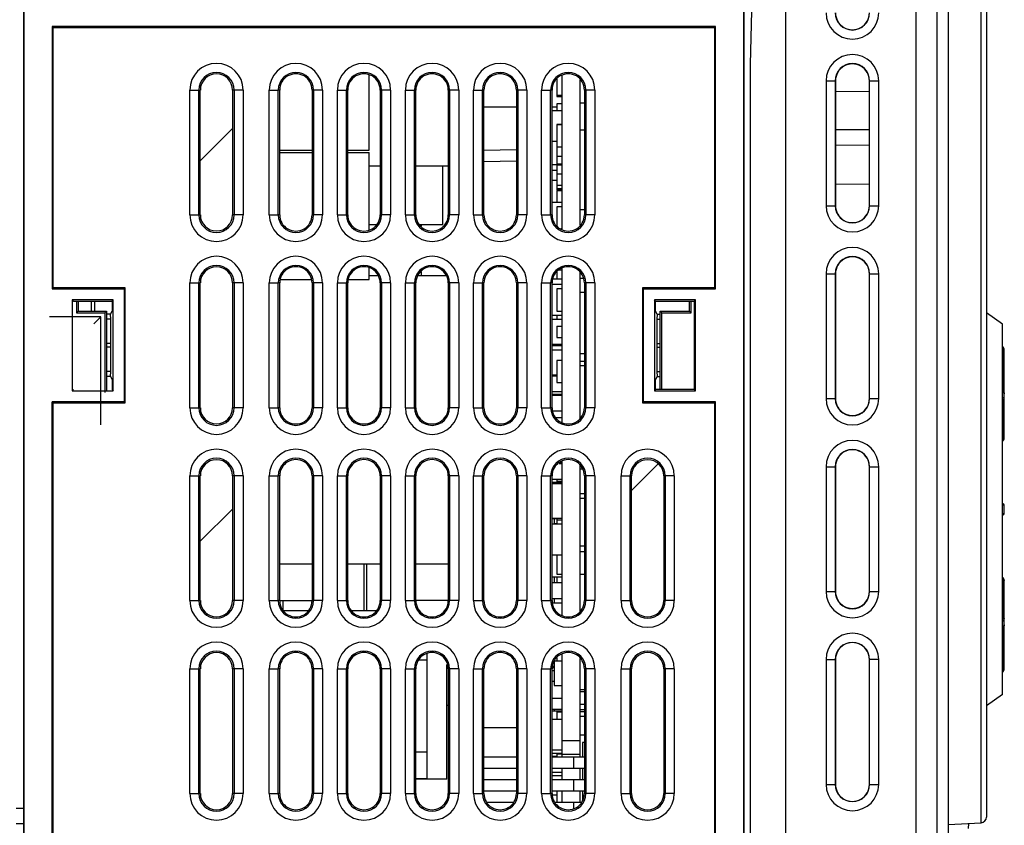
# Model space of a CAD drawing. Header units: millimetres. Extents: x 0 to 1200, y 0 to 1000.
# Tile 13 of 31: x 102 to 189, y 522 to 593. Entities that reach past the tile are written whole.
import ezdxf

# ---------------------------------------------------------------- set-up
doc = ezdxf.new("R2010")
doc.units = ezdxf.units.MM
doc.header["$LTSCALE"] = 66
doc.layers.add('00_COMPONENTS', color=7, linetype='CONTINUOUS')

msp = doc.modelspace()

# ---------------------------------------------------------------- linework, layer by layer
at = {"layer": '00_COMPONENTS', "color": 7, "linetype": 'CONTINUOUS'}
for p, q in [((166.393, 589.495), (166.989, 611.379)), ((183.811, 610.956), (183.811, 432.685)), ((187.193, 611.015), (187.193, 523.146)), ((169.479, 608.536), (169.479, 435.01)), ((181.006, 435.01), (181.006, 608.536)), ((102.333, 595.315), (102.333, 515.835)), ((102.351, 595.296), (102.351, 515.872)), ((165.814, 432.133), (165.814, 595.296)), ((165.833, 432.115), (165.833, 595.315)), ((104.845, 592.802), (104.845, 569.687)), ((104.845, 592.802), (104.933, 592.715)), ((163.32, 592.802), (104.845, 592.802)), ((104.933, 569.775), (104.933, 592.715)), ((104.933, 592.715), (163.233, 592.715)), ((163.32, 592.802), (163.233, 592.715)), ((163.233, 592.715), (163.233, 569.775)), ((163.32, 569.687), (163.32, 592.802)), ((166.393, 432.095), (166.393, 589.495)), ((132.793, 581.915), (132.793, 588.562)), ((149.793, 574.926), (149.793, 588.504)), ((149.343, 588.176), (149.343, 586.64)), ((151.393, 575.305), (151.393, 588.125)), ((173.883, 588.023), (173.883, 577.023)), ((176.87, 577.023), (176.87, 588.023)), ((117.911, 576.215), (117.911, 587.215)), ((120.754, 587.215), (120.754, 576.215)), ((124.903, 576.22), (124.903, 587.209)), ((127.763, 587.209), (127.763, 576.22)), ((130.903, 576.22), (130.903, 587.209)), ((133.763, 587.209), (133.763, 576.22)), ((136.903, 576.22), (136.903, 587.209)), ((139.763, 587.209), (139.763, 576.22)), ((142.903, 576.22), (142.903, 587.209)), ((145.763, 587.209), (145.763, 576.22)), ((148.903, 576.22), (148.903, 587.209)), ((149.343, 586.765), (149.793, 586.765)), ((149.343, 586.74), (149.793, 586.74)), ((149.343, 586.64), (149.793, 586.64)), ((151.763, 587.209), (151.763, 576.22)), ((173.883, 587.092), (176.87, 587.118)), ((149.343, 585.99), (149.343, 585.415)), ((149.793, 585.99), (149.343, 585.99)), ((151.763, 586.065), (151.393, 586.065)), ((148.893, 585.415), (149.793, 585.415)), ((149.793, 584.19), (149.343, 584.19)), ((149.343, 584.165), (149.343, 578.415)), ((149.343, 584.165), (149.793, 584.165)), ((151.763, 583.665), (151.393, 583.665)), ((176.87, 583.718), (173.883, 583.692)), ((148.893, 582.715), (149.343, 582.715)), ((176.87, 582.327), (173.883, 582.353)), ((124.903, 581.915), (127.763, 581.915)), ((124.903, 581.715), (127.763, 581.715)), ((130.903, 581.915), (132.793, 581.915)), ((130.903, 581.715), (132.793, 581.715)), ((132.793, 574.868), (132.793, 581.715)), ((145.763, 581.949), (142.903, 581.899)), ((149.793, 582.165), (149.343, 582.165)), ((149.793, 581.365), (149.343, 581.365)), ((133.763, 580.501), (132.793, 580.501)), ((139.793, 580.501), (136.903, 580.501)), ((139.293, 575.341), (139.293, 580.501)), ((148.903, 580.665), (149.343, 580.665)), ((149.343, 580.715), (149.793, 580.715)), ((149.343, 580.615), (149.793, 580.615)), ((148.903, 580.165), (149.343, 580.165)), ((149.343, 579.815), (149.793, 579.815)), ((148.893, 579.265), (149.343, 579.265)), ((149.793, 578.815), (149.343, 578.815)), ((173.883, 578.953), (176.87, 578.927)), ((149.343, 578.54), (149.793, 578.54)), ((149.793, 578.415), (149.343, 578.415)), ((149.343, 578.39), (149.793, 578.39)), ((149.343, 578.365), (149.343, 577.315)), ((149.343, 578.365), (149.793, 578.365)), ((149.793, 577.315), (148.893, 577.315)), ((149.343, 576.915), (149.343, 575.254)), ((149.793, 576.915), (149.343, 576.915)), ((151.763, 576.665), (151.393, 576.665)), ((133.442, 575.341), (132.793, 575.341)), ((139.293, 575.341), (137.223, 575.341)), ((137.393, 575.217), (137.393, 575.341)), ((149.671, 575.015), (149.793, 575.015)), ((132.793, 570.515), (132.793, 571.562)), ((137.393, 570.836), (137.393, 571.212)), ((149.343, 571.365), (149.793, 571.365)), ((149.343, 571.176), (149.343, 570.565)), ((149.793, 557.926), (149.793, 571.504)), ((151.393, 558.305), (151.393, 571.125)), ((173.883, 571.023), (173.883, 560.023)), ((176.87, 560.023), (176.87, 571.023)), ((117.911, 559.215), (117.911, 570.215)), ((120.754, 570.215), (120.754, 559.215)), ((124.903, 559.22), (124.903, 570.209)), ((125.001, 570.515), (127.664, 570.515)), ((127.763, 570.209), (127.763, 559.22)), ((130.903, 559.22), (130.903, 570.209)), ((131.001, 570.515), (132.793, 570.515)), ((133.561, 570.836), (132.793, 570.836)), ((133.763, 570.209), (133.763, 559.22)), ((136.903, 559.22), (136.903, 570.209)), ((139.561, 570.836), (137.104, 570.836)), ((139.763, 570.209), (139.763, 559.22)), ((142.903, 559.22), (142.903, 570.209)), ((145.763, 570.209), (145.763, 559.22)), ((148.893, 570.565), (149.793, 570.565)), ((148.903, 559.22), (148.903, 570.209)), ((151.632, 570.615), (151.393, 570.615)), ((151.763, 570.209), (151.763, 559.22)), ((104.845, 569.687), (104.933, 569.775)), ((104.845, 569.687), (111.207, 569.687)), ((111.295, 569.775), (104.933, 569.775)), ((111.207, 569.687), (111.295, 569.775)), ((111.207, 569.687), (111.207, 559.742)), ((111.295, 559.655), (111.295, 569.775)), ((149.793, 570.065), (148.893, 570.065)), ((149.343, 569.69), (149.343, 567.74)), ((149.793, 569.69), (149.343, 569.69)), ((151.763, 569.365), (151.393, 569.365)), ((156.871, 569.775), (156.871, 559.655)), ((163.233, 569.775), (156.871, 569.775)), ((156.958, 569.687), (156.871, 569.775)), ((156.958, 559.742), (156.958, 569.687)), ((156.958, 569.687), (163.32, 569.687)), ((163.32, 569.687), (163.233, 569.775)), ((106.623, 568.722), (106.623, 560.707)), ((106.728, 568.617), (106.623, 568.722)), ((110.242, 568.722), (106.623, 568.722)), ((106.728, 568.617), (110.137, 568.617)), ((106.988, 568.617), (106.988, 567.57)), ((107.133, 568.617), (107.133, 567.715)), ((108.293, 568.617), (108.293, 567.715)), ((108.593, 568.617), (108.593, 567.715)), ((110.137, 568.617), (110.242, 568.722)), ((110.137, 568.617), (110.137, 567.715)), ((110.242, 560.707), (110.242, 568.722)), ((157.923, 568.722), (157.923, 560.707)), ((161.542, 568.722), (157.923, 568.722)), ((158.028, 568.617), (157.923, 568.722)), ((158.028, 567.715), (158.028, 568.617)), ((158.028, 568.617), (161.437, 568.617)), ((161.033, 567.715), (161.033, 568.617)), ((161.177, 567.57), (161.177, 568.617)), ((161.437, 568.617), (161.542, 568.722)), ((161.437, 568.617), (161.437, 560.812)), ((161.542, 560.707), (161.542, 568.722)), ((106.988, 567.57), (107.133, 567.715)), ((106.988, 567.57), (109.484, 567.566)), ((107.133, 567.715), (109.633, 567.715)), ((109.484, 567.566), (109.633, 567.715)), ((109.484, 567.566), (109.484, 560.566)), ((109.633, 567.715), (109.633, 560.715)), ((109.992, 567.472), (110.137, 567.715)), ((149.343, 567.74), (149.793, 567.74)), ((158.173, 567.472), (158.028, 567.715)), ((158.433, 560.812), (158.433, 567.715)), ((158.433, 567.715), (161.033, 567.715)), ((158.581, 567.566), (158.433, 567.715)), ((158.581, 567.566), (161.177, 567.57)), ((158.581, 560.812), (158.581, 567.566)), ((161.177, 567.57), (161.033, 567.715)), ((188.593, 566.581), (187.193, 567.589)), ((109.133, 567.215), (104.633, 567.215)), ((108.533, 566.615), (109.133, 567.215)), ((109.133, 557.715), (109.133, 567.215)), ((109.992, 567.472), (109.633, 567.472)), ((110.012, 567.012), (109.633, 567.012)), ((110.012, 567.012), (109.992, 567.472)), ((110.032, 564.888), (110.012, 567.012)), ((148.893, 567.365), (149.793, 567.365)), ((148.903, 567.015), (149.793, 567.015)), ((149.343, 567.365), (149.343, 567.015)), ((158.153, 567.012), (158.133, 564.888)), ((158.173, 567.472), (158.153, 567.012)), ((158.153, 567.012), (158.433, 567.012)), ((158.173, 567.472), (158.433, 567.472)), ((149.343, 566.415), (149.343, 565.415)), ((149.343, 566.415), (149.793, 566.415)), ((188.593, 533.948), (188.593, 566.581)), ((149.343, 565.415), (149.793, 565.415)), ((110.012, 562.417), (110.032, 564.541)), ((148.903, 564.815), (149.793, 564.815)), ((148.903, 564.715), (149.793, 564.715)), ((148.903, 564.315), (149.793, 564.315)), ((158.133, 564.541), (158.153, 562.417)), ((188.763, 556.54), (188.763, 564.264)), ((149.343, 563.39), (149.343, 561.44)), ((149.793, 563.39), (149.343, 563.39)), ((151.763, 563.965), (151.393, 563.965)), ((151.763, 563.29), (151.393, 563.29)), ((110.012, 562.417), (109.633, 562.417)), ((109.992, 561.958), (110.012, 562.417)), ((151.763, 562.915), (151.393, 562.915)), ((158.153, 562.417), (158.173, 561.958)), ((158.153, 562.417), (158.433, 562.417)), ((109.992, 561.958), (109.633, 561.958)), ((109.992, 561.958), (110.137, 561.715)), ((110.137, 561.715), (110.137, 560.812)), ((148.893, 562.015), (149.343, 562.015)), ((148.903, 562.115), (149.343, 562.115)), ((149.343, 561.44), (149.793, 561.44)), ((158.173, 561.958), (158.028, 561.715)), ((158.028, 560.812), (158.028, 561.715)), ((158.173, 561.958), (158.433, 561.958)), ((106.728, 560.812), (106.623, 560.707)), ((106.623, 560.707), (110.242, 560.707)), ((110.137, 560.812), (110.242, 560.707)), ((149.793, 560.615), (148.893, 560.615)), ((158.028, 560.812), (157.923, 560.707)), ((157.923, 560.707), (161.542, 560.707)), ((161.437, 560.812), (158.028, 560.812)), ((161.437, 560.812), (161.542, 560.707)), ((104.845, 515.872), (104.845, 559.742)), ((104.845, 559.742), (104.933, 559.655)), ((111.207, 559.742), (104.845, 559.742)), ((111.207, 559.742), (111.295, 559.655)), ((148.893, 560.315), (149.793, 560.315)), ((148.903, 560.415), (149.793, 560.415)), ((156.958, 559.742), (156.871, 559.655)), ((163.32, 559.742), (156.958, 559.742)), ((163.32, 559.742), (163.233, 559.655)), ((163.32, 518.687), (163.32, 559.742)), ((104.933, 515.872), (104.933, 559.655)), ((104.933, 559.655), (111.295, 559.655)), ((149.793, 558.915), (149.001, 558.915)), ((156.871, 559.655), (163.233, 559.655)), ((163.233, 559.655), (163.233, 518.775)), ((149.19, 558.365), (149.793, 558.365)), ((188.593, 556.233), (188.669, 556.315)), ((188.669, 556.315), (188.694, 556.345)), ((149.793, 540.926), (149.793, 554.504)), ((149.343, 554.39), (149.793, 554.39)), ((149.533, 554.315), (149.793, 554.315)), ((149.793, 554.415), (149.671, 554.415)), ((151.393, 541.305), (151.393, 554.125)), ((151.568, 553.815), (151.393, 553.815)), ((173.883, 554.023), (173.883, 543.023)), ((176.87, 543.023), (176.87, 554.023)), ((117.911, 542.215), (117.911, 553.215)), ((120.754, 553.215), (120.754, 542.215)), ((124.903, 542.22), (124.903, 553.209)), ((127.763, 553.209), (127.763, 542.22)), ((130.903, 542.22), (130.903, 553.209)), ((133.763, 553.209), (133.763, 542.22)), ((136.903, 542.22), (136.903, 553.209)), ((139.763, 553.209), (139.763, 542.22)), ((142.903, 542.22), (142.903, 553.209)), ((145.763, 553.209), (145.763, 542.22)), ((148.893, 552.915), (149.793, 552.915)), ((148.903, 542.22), (148.903, 553.209)), ((149.343, 552.915), (149.343, 552.715)), ((151.763, 553.209), (151.763, 542.22)), ((155.911, 542.215), (155.911, 553.215)), ((158.754, 553.215), (158.754, 542.215)), ((149.793, 552.615), (148.893, 552.615)), ((149.093, 552.565), (148.893, 552.565)), ((148.903, 552.54), (149.793, 552.54)), ((149.093, 552.615), (149.093, 552.54)), ((149.793, 552.715), (149.343, 552.715)), ((149.343, 552.59), (149.343, 552.54)), ((149.793, 552.59), (149.343, 552.59)), ((151.763, 551.615), (151.393, 551.615)), ((151.763, 551.215), (151.393, 551.215)), ((188.664, 550.746), (188.593, 550.747)), ((188.763, 549.883), (188.763, 550.646)), ((148.893, 549.465), (149.343, 549.465)), ((148.903, 549.49), (149.793, 549.49)), ((149.093, 549.465), (149.093, 548.965)), ((149.343, 549.49), (149.343, 548.965)), ((149.343, 549.34), (149.793, 549.34)), ((188.664, 549.783), (188.593, 549.782)), ((149.793, 548.965), (148.893, 548.965)), ((149.093, 549.015), (149.343, 549.015)), ((151.763, 547.015), (151.393, 547.015)), ((148.893, 546.265), (149.793, 546.265)), ((149.343, 546.265), (149.343, 544.54)), ((151.763, 546.515), (151.393, 546.515)), ((127.763, 545.436), (124.903, 545.436)), ((133.763, 545.436), (130.903, 545.436)), ((132.343, 541.304), (132.343, 545.436)), ((132.593, 541.304), (132.593, 545.436)), ((139.793, 545.436), (136.903, 545.436)), ((149.793, 544.29), (148.903, 544.29)), ((149.093, 544.29), (149.093, 543.815)), ((149.343, 544.54), (149.793, 544.54)), ((149.343, 544.29), (149.343, 543.815)), ((151.763, 544.515), (151.393, 544.515)), ((188.669, 544.215), (188.593, 544.297)), ((188.696, 544.182), (188.669, 544.215)), ((188.745, 544.09), (188.695, 544.184)), ((188.745, 544.089), (188.745, 544.09)), ((148.893, 543.815), (149.793, 543.815)), ((188.763, 536.266), (188.763, 543.989)), ((148.893, 542.415), (149.793, 542.415)), ((149.093, 542.415), (149.093, 542.015)), ((124.903, 542.215), (127.763, 542.215)), ((125.193, 542.215), (125.193, 541.363)), ((139.763, 542.215), (136.903, 542.215)), ((148.969, 542.015), (149.793, 542.015)), ((127.392, 541.304), (125.273, 541.304)), ((133.392, 541.304), (131.273, 541.304)), ((137.893, 526.515), (137.893, 537.574)), ((149.343, 537.176), (149.343, 536.89)), ((149.793, 528.465), (149.793, 537.504)), ((151.393, 528.465), (151.393, 537.125)), ((137.893, 536.965), (137.145, 536.965)), ((139.643, 526.492), (139.643, 536.583)), ((149.093, 536.415), (148.893, 536.415)), ((148.903, 536.315), (149.093, 536.315)), ((149.793, 536.89), (149.093, 536.89)), ((149.093, 536.89), (149.093, 534.74)), ((173.883, 537.023), (173.883, 526.023)), ((176.87, 526.023), (176.87, 537.023)), ((117.911, 525.215), (117.911, 536.215)), ((120.754, 536.215), (120.754, 525.215)), ((124.903, 525.22), (124.903, 536.209)), ((127.763, 536.209), (127.763, 525.22)), ((130.903, 525.22), (130.903, 536.209)), ((133.763, 536.209), (133.763, 525.22)), ((136.903, 525.22), (136.903, 536.209)), ((139.763, 536.209), (139.763, 525.22)), ((142.903, 525.22), (142.903, 536.209)), ((145.763, 536.209), (145.763, 525.22)), ((148.903, 525.22), (148.903, 536.209)), ((148.903, 536.067), (149.093, 536.067)), ((151.763, 536.209), (151.763, 525.22)), ((155.911, 525.215), (155.911, 536.215)), ((158.754, 536.215), (158.754, 525.215)), ((148.903, 535.117), (149.093, 535.117)), ((149.093, 534.74), (149.793, 534.74)), ((151.763, 534.365), (151.393, 534.365)), ((151.763, 534.167), (151.393, 534.167)), ((188.593, 533.948), (187.193, 532.94)), ((139.643, 533.019), (139.763, 533.019)), ((148.903, 533.617), (149.793, 533.617)), ((151.763, 533.067), (151.393, 533.067)), ((149.793, 532.465), (148.893, 532.465)), ((148.903, 532.667), (149.793, 532.667)), ((149.093, 532.667), (149.093, 532.465)), ((149.343, 532.415), (149.793, 532.415)), ((149.343, 532.415), (149.343, 531.765)), ((151.393, 532.615), (151.763, 532.615)), ((151.763, 532.415), (151.393, 532.415)), ((151.763, 532.015), (151.393, 532.015)), ((148.893, 531.765), (149.793, 531.765)), ((145.763, 531), (142.903, 531)), ((151.763, 530.365), (151.393, 530.365)), ((151.393, 529.865), (149.793, 529.865)), ((151.763, 529.715), (151.593, 529.715)), ((151.593, 529.715), (151.593, 528.465)), ((137.893, 528.865), (136.903, 528.865)), ((142.903, 528.465), (145.763, 528.465)), ((148.893, 529.065), (149.793, 529.065)), ((148.893, 528.765), (149.793, 528.765)), ((148.893, 528.515), (149.343, 528.515)), ((148.903, 528.465), (151.763, 528.465)), ((149.343, 528.765), (149.343, 528.465)), ((149.343, 528.715), (149.793, 528.715)), ((142.903, 527.465), (145.763, 527.465)), ((148.893, 527.115), (149.793, 527.115)), ((148.893, 526.815), (149.793, 526.815)), ((148.903, 527.465), (151.763, 527.465)), ((149.793, 527.075), (148.903, 527.075)), ((149.793, 526.465), (149.793, 527.465)), ((151.393, 526.465), (151.393, 527.465)), ((151.593, 527.465), (151.593, 526.465)), ((137.893, 526.515), (136.903, 526.515)), ((139.643, 526.492), (136.903, 526.492)), ((142.903, 526.465), (145.763, 526.465)), ((148.903, 526.465), (151.763, 526.465)), ((142.903, 525.465), (145.763, 525.465)), ((149.343, 525.415), (148.893, 525.415)), ((148.893, 525.115), (149.343, 525.115)), ((148.903, 525.465), (151.763, 525.465)), ((149.343, 525.465), (149.343, 524.465)), ((149.793, 524.465), (149.793, 525.465)), ((151.393, 524.465), (151.393, 525.465)), ((151.593, 525.465), (151.593, 524.691)), ((143.145, 524.465), (145.52, 524.465)), ((149.145, 524.465), (151.52, 524.465)), ((101.693, 523.915), (102.333, 523.932)), ((101.693, 522.565), (102.333, 522.565)), ((183.811, 522.495), (186.719, 522.647)), ((185.594, 522.587), (185.586, 522.142))]:
    msp.add_line(p, q, dxfattribs=at)
at = {"layer": '00_COMPONENTS', "color": 9, "linetype": 'CONTINUOUS'}
for p, q in [((182.811, 610.964), (182.811, 432.668)), ((186.693, 611.515), (186.693, 522.646)), ((173.059, 588.023), (173.059, 577.023)), ((173.059, 588.023), (173.883, 588.023)), ((173.858, 588.023), (173.858, 577.023)), ((176.87, 588.023), (177.696, 588.023)), ((176.896, 577.023), (176.896, 588.023)), ((177.696, 577.023), (177.696, 588.023)), ((116.986, 576.215), (116.986, 587.215)), ((116.986, 587.215), (117.911, 587.215)), ((117.783, 576.215), (117.783, 587.215)), ((121.679, 587.215), (120.754, 587.215)), ((120.882, 587.215), (120.882, 576.215)), ((121.679, 587.215), (121.679, 576.215)), ((123.986, 576.215), (123.986, 587.215)), ((123.986, 587.215), (124.783, 587.215)), ((124.783, 576.215), (124.783, 587.215)), ((124.903, 587.209), (124.783, 587.215)), ((127.763, 587.209), (127.882, 587.215)), ((127.882, 587.215), (127.882, 576.215)), ((128.679, 587.215), (127.882, 587.215)), ((128.679, 587.215), (128.679, 576.215)), ((129.986, 576.215), (129.986, 587.215)), ((129.986, 587.215), (130.783, 587.215)), ((130.783, 576.215), (130.783, 587.215)), ((130.903, 587.209), (130.783, 587.215)), ((133.763, 587.209), (133.882, 587.215)), ((133.882, 587.215), (133.882, 576.215)), ((134.679, 587.215), (133.882, 587.215)), ((134.679, 587.215), (134.679, 576.215)), ((135.986, 576.215), (135.986, 587.215)), ((135.986, 587.215), (136.783, 587.215)), ((136.783, 576.215), (136.783, 587.215)), ((136.903, 587.209), (136.783, 587.215)), ((139.763, 587.209), (139.882, 587.215)), ((139.882, 587.215), (139.882, 576.215)), ((140.679, 587.215), (139.882, 587.215)), ((140.679, 587.215), (140.679, 576.215)), ((141.986, 576.215), (141.986, 587.215)), ((141.986, 587.215), (142.783, 587.215)), ((142.783, 576.215), (142.783, 587.215)), ((142.903, 587.209), (142.783, 587.215)), ((145.763, 587.209), (145.882, 587.215)), ((145.882, 587.215), (145.882, 576.215)), ((146.679, 587.215), (145.882, 587.215)), ((146.679, 587.215), (146.679, 576.215)), ((147.986, 576.215), (147.986, 587.215)), ((147.986, 587.215), (148.783, 587.215)), ((148.783, 576.215), (148.783, 587.215)), ((148.903, 587.209), (148.783, 587.215)), ((151.763, 587.209), (151.882, 587.215)), ((151.882, 587.215), (151.882, 576.215)), ((152.679, 587.215), (151.882, 587.215)), ((152.679, 587.215), (152.679, 576.215)), ((145.763, 580.949), (142.903, 580.899)), ((173.059, 577.023), (173.883, 577.023)), ((176.87, 577.023), (177.696, 577.023)), ((116.986, 576.215), (117.911, 576.215)), ((121.679, 576.215), (120.754, 576.215)), ((123.986, 576.215), (124.783, 576.215)), ((124.903, 576.22), (124.783, 576.215)), ((127.763, 576.22), (127.882, 576.215)), ((128.679, 576.215), (127.882, 576.215)), ((129.986, 576.215), (130.783, 576.215)), ((130.903, 576.22), (130.783, 576.215)), ((133.763, 576.22), (133.882, 576.215)), ((134.679, 576.215), (133.882, 576.215)), ((135.986, 576.215), (136.783, 576.215)), ((136.903, 576.22), (136.783, 576.215)), ((139.763, 576.22), (139.882, 576.215)), ((140.679, 576.215), (139.882, 576.215)), ((141.986, 576.215), (142.783, 576.215)), ((142.903, 576.22), (142.783, 576.215)), ((145.763, 576.22), (145.882, 576.215)), ((146.679, 576.215), (145.882, 576.215)), ((147.986, 576.215), (148.783, 576.215)), ((148.903, 576.22), (148.783, 576.215)), ((151.763, 576.22), (151.882, 576.215)), ((152.679, 576.215), (151.882, 576.215)), ((173.059, 571.023), (173.059, 560.023)), ((173.059, 571.023), (173.883, 571.023)), ((173.858, 571.023), (173.858, 560.023)), ((176.87, 571.023), (177.696, 571.023)), ((176.896, 560.023), (176.896, 571.023)), ((177.696, 560.023), (177.696, 571.023)), ((116.986, 559.215), (116.986, 570.215)), ((116.986, 570.215), (117.911, 570.215)), ((117.783, 559.215), (117.783, 570.215)), ((121.679, 570.215), (120.754, 570.215)), ((120.882, 570.215), (120.882, 559.215)), ((121.679, 570.215), (121.679, 559.215)), ((123.986, 559.215), (123.986, 570.215)), ((123.986, 570.215), (124.783, 570.215)), ((124.783, 559.215), (124.783, 570.215)), ((124.903, 570.209), (124.783, 570.215)), ((127.763, 570.209), (127.882, 570.215)), ((127.882, 570.215), (127.882, 559.215)), ((128.679, 570.215), (127.882, 570.215)), ((128.679, 570.215), (128.679, 559.215)), ((129.986, 559.215), (129.986, 570.215)), ((129.986, 570.215), (130.783, 570.215)), ((130.783, 559.215), (130.783, 570.215)), ((130.903, 570.209), (130.783, 570.215)), ((133.763, 570.209), (133.882, 570.215)), ((133.882, 570.215), (133.882, 559.215)), ((134.679, 570.215), (133.882, 570.215)), ((134.679, 570.215), (134.679, 559.215)), ((135.986, 559.215), (135.986, 570.215)), ((135.986, 570.215), (136.783, 570.215)), ((136.783, 559.215), (136.783, 570.215)), ((136.903, 570.209), (136.783, 570.215)), ((139.763, 570.209), (139.882, 570.215)), ((139.882, 570.215), (139.882, 559.215)), ((140.679, 570.215), (139.882, 570.215)), ((140.679, 570.215), (140.679, 559.215)), ((141.986, 559.215), (141.986, 570.215)), ((141.986, 570.215), (142.783, 570.215)), ((142.783, 559.215), (142.783, 570.215)), ((142.903, 570.209), (142.783, 570.215)), ((145.763, 570.209), (145.882, 570.215)), ((145.882, 570.215), (145.882, 559.215)), ((146.679, 570.215), (145.882, 570.215)), ((146.679, 570.215), (146.679, 559.215)), ((147.986, 559.215), (147.986, 570.215)), ((147.986, 570.215), (148.783, 570.215)), ((148.783, 559.215), (148.783, 570.215)), ((148.903, 570.209), (148.783, 570.215)), ((151.763, 570.209), (151.882, 570.215)), ((151.882, 570.215), (151.882, 559.215)), ((152.679, 570.215), (151.882, 570.215)), ((152.679, 570.215), (152.679, 559.215)), ((110.032, 564.888), (109.633, 564.888)), ((158.133, 564.888), (158.433, 564.888)), ((110.032, 564.541), (109.633, 564.541)), ((158.133, 564.541), (158.433, 564.541)), ((188.664, 564.264), (188.763, 564.264)), ((188.664, 560.658), (188.664, 564.264)), ((173.059, 560.023), (173.883, 560.023)), ((176.87, 560.023), (177.696, 560.023)), ((188.664, 556.47), (188.664, 559.823)), ((116.986, 559.215), (117.911, 559.215)), ((121.679, 559.215), (120.754, 559.215)), ((123.986, 559.215), (124.783, 559.215)), ((124.903, 559.22), (124.783, 559.215)), ((127.763, 559.22), (127.882, 559.215)), ((128.679, 559.215), (127.882, 559.215)), ((129.986, 559.215), (130.783, 559.215)), ((130.903, 559.22), (130.783, 559.215)), ((133.763, 559.22), (133.882, 559.215)), ((134.679, 559.215), (133.882, 559.215)), ((135.986, 559.215), (136.783, 559.215)), ((136.903, 559.22), (136.783, 559.215)), ((139.763, 559.22), (139.882, 559.215)), ((140.679, 559.215), (139.882, 559.215)), ((141.986, 559.215), (142.783, 559.215)), ((142.903, 559.22), (142.783, 559.215)), ((145.763, 559.22), (145.882, 559.215)), ((146.679, 559.215), (145.882, 559.215)), ((147.986, 559.215), (148.783, 559.215)), ((148.903, 559.22), (148.783, 559.215)), ((151.763, 559.22), (151.882, 559.215)), ((152.679, 559.215), (151.882, 559.215)), ((173.059, 554.023), (173.883, 554.023)), ((173.059, 554.023), (173.059, 543.023)), ((173.858, 554.023), (173.858, 543.023)), ((176.87, 554.023), (177.696, 554.023)), ((176.896, 543.023), (176.896, 554.023)), ((177.696, 543.023), (177.696, 554.023)), ((116.986, 542.215), (116.986, 553.215)), ((116.986, 553.215), (117.911, 553.215)), ((117.783, 542.215), (117.783, 553.215)), ((121.679, 553.215), (120.754, 553.215)), ((120.882, 553.215), (120.882, 542.215)), ((121.679, 553.215), (121.679, 542.215)), ((123.986, 542.215), (123.986, 553.215)), ((123.986, 553.215), (124.783, 553.215)), ((124.783, 542.215), (124.783, 553.215)), ((124.903, 553.209), (124.783, 553.215)), ((127.763, 553.209), (127.882, 553.215)), ((127.882, 553.215), (127.882, 542.215)), ((128.679, 553.215), (127.882, 553.215)), ((128.679, 553.215), (128.679, 542.215)), ((129.986, 542.215), (129.986, 553.215)), ((129.986, 553.215), (130.783, 553.215)), ((130.783, 542.215), (130.783, 553.215)), ((130.903, 553.209), (130.783, 553.215)), ((133.763, 553.209), (133.882, 553.215)), ((133.882, 553.215), (133.882, 542.215)), ((134.679, 553.215), (133.882, 553.215)), ((134.679, 553.215), (134.679, 542.215)), ((135.986, 542.215), (135.986, 553.215)), ((135.986, 553.215), (136.783, 553.215)), ((136.783, 542.215), (136.783, 553.215)), ((136.903, 553.209), (136.783, 553.215)), ((139.763, 553.209), (139.882, 553.215)), ((139.882, 553.215), (139.882, 542.215)), ((140.679, 553.215), (139.882, 553.215)), ((140.679, 553.215), (140.679, 542.215)), ((141.986, 542.215), (141.986, 553.215)), ((141.986, 553.215), (142.783, 553.215)), ((142.783, 542.215), (142.783, 553.215)), ((142.903, 553.209), (142.783, 553.215)), ((145.763, 553.209), (145.882, 553.215)), ((145.882, 553.215), (145.882, 542.215)), ((146.679, 553.215), (145.882, 553.215)), ((146.679, 553.215), (146.679, 542.215)), ((147.986, 542.215), (147.986, 553.215)), ((147.986, 553.215), (148.783, 553.215)), ((148.783, 542.215), (148.783, 553.215)), ((148.903, 553.209), (148.783, 553.215)), ((151.763, 553.209), (151.882, 553.215)), ((151.882, 553.215), (151.882, 542.215)), ((152.679, 553.215), (151.882, 553.215)), ((152.679, 553.215), (152.679, 542.215)), ((154.986, 542.215), (154.986, 553.215)), ((154.986, 553.215), (155.911, 553.215)), ((155.783, 542.215), (155.783, 553.215)), ((159.679, 553.215), (158.754, 553.215)), ((158.882, 553.215), (158.882, 542.215)), ((159.679, 553.215), (159.679, 542.215)), ((188.601, 550.648), (188.763, 550.646)), ((188.763, 549.883), (188.602, 549.881)), ((188.664, 540.706), (188.664, 544.06)), ((173.059, 543.023), (173.883, 543.023)), ((176.87, 543.023), (177.696, 543.023)), ((116.986, 542.215), (117.911, 542.215)), ((121.679, 542.215), (120.754, 542.215)), ((123.986, 542.215), (124.783, 542.215)), ((124.903, 542.22), (124.783, 542.215)), ((127.763, 542.22), (127.882, 542.215)), ((128.679, 542.215), (127.882, 542.215)), ((129.986, 542.215), (130.783, 542.215)), ((130.903, 542.22), (130.783, 542.215)), ((133.763, 542.22), (133.882, 542.215)), ((134.679, 542.215), (133.882, 542.215)), ((135.986, 542.215), (136.783, 542.215)), ((136.903, 542.22), (136.783, 542.215)), ((139.763, 542.22), (139.882, 542.215)), ((140.679, 542.215), (139.882, 542.215)), ((141.986, 542.215), (142.783, 542.215)), ((142.903, 542.22), (142.783, 542.215)), ((145.763, 542.22), (145.882, 542.215)), ((146.679, 542.215), (145.882, 542.215)), ((147.986, 542.215), (148.783, 542.215)), ((148.903, 542.22), (148.783, 542.215)), ((151.763, 542.22), (151.882, 542.215)), ((152.679, 542.215), (151.882, 542.215)), ((154.986, 542.215), (155.911, 542.215)), ((159.679, 542.215), (158.754, 542.215)), ((188.664, 536.266), (188.664, 539.873)), ((173.059, 537.023), (173.883, 537.023)), ((173.059, 537.023), (173.059, 526.023)), ((173.858, 537.023), (173.858, 526.023)), ((177.696, 537.023), (176.87, 537.023)), ((176.896, 526.023), (176.896, 537.023)), ((177.696, 526.023), (177.696, 537.023)), ((188.664, 536.266), (188.763, 536.266)), ((116.986, 525.215), (116.986, 536.215)), ((116.986, 536.215), (117.911, 536.215)), ((117.783, 525.215), (117.783, 536.215)), ((121.679, 536.215), (120.754, 536.215)), ((120.882, 536.215), (120.882, 525.215)), ((121.679, 536.215), (121.679, 525.215)), ((123.986, 525.215), (123.986, 536.215)), ((123.986, 536.215), (124.783, 536.215)), ((124.783, 525.215), (124.783, 536.215)), ((124.903, 536.209), (124.783, 536.215)), ((127.763, 536.209), (127.882, 536.215)), ((127.882, 536.215), (127.882, 525.215)), ((128.679, 536.215), (127.882, 536.215)), ((128.679, 536.215), (128.679, 525.215)), ((129.986, 525.215), (129.986, 536.215)), ((129.986, 536.215), (130.783, 536.215)), ((130.783, 525.215), (130.783, 536.215)), ((130.903, 536.209), (130.783, 536.215)), ((133.763, 536.209), (133.882, 536.215)), ((133.882, 536.215), (133.882, 525.215)), ((134.679, 536.215), (133.882, 536.215)), ((134.679, 536.215), (134.679, 525.215)), ((135.986, 525.215), (135.986, 536.215)), ((135.986, 536.215), (136.783, 536.215)), ((136.783, 525.215), (136.783, 536.215)), ((136.903, 536.209), (136.783, 536.215)), ((139.763, 536.209), (139.882, 536.215)), ((139.882, 536.215), (139.882, 525.215)), ((140.679, 536.215), (139.882, 536.215)), ((140.679, 536.215), (140.679, 525.215)), ((141.986, 536.215), (142.783, 536.215)), ((141.986, 525.215), (141.986, 536.215)), ((142.783, 525.215), (142.783, 536.215)), ((142.903, 536.209), (142.783, 536.215)), ((145.763, 536.209), (145.882, 536.215)), ((146.679, 536.215), (145.882, 536.215)), ((145.882, 536.215), (145.882, 525.215)), ((146.679, 536.215), (146.679, 525.215)), ((147.986, 536.215), (148.783, 536.215)), ((147.986, 525.215), (147.986, 536.215)), ((148.783, 525.215), (148.783, 536.215)), ((148.903, 536.209), (148.783, 536.215)), ((151.763, 536.209), (151.882, 536.215)), ((152.679, 536.215), (151.882, 536.215)), ((151.882, 536.215), (151.882, 525.215)), ((152.679, 536.215), (152.679, 525.215)), ((154.986, 536.215), (155.911, 536.215)), ((154.986, 525.215), (154.986, 536.215)), ((155.783, 525.215), (155.783, 536.215)), ((159.679, 536.215), (158.754, 536.215)), ((158.882, 536.215), (158.882, 525.215)), ((159.679, 536.215), (159.679, 525.215)), ((151.393, 528.665), (149.793, 528.665)), ((150.793, 528.465), (150.793, 527.465)), ((149.393, 527.115), (149.393, 527.075)), ((150.793, 526.465), (150.793, 525.465)), ((173.059, 526.023), (173.883, 526.023)), ((176.87, 526.023), (177.696, 526.023)), ((116.986, 525.215), (117.911, 525.215)), ((121.679, 525.215), (120.754, 525.215)), ((123.986, 525.215), (124.783, 525.215)), ((124.903, 525.22), (124.783, 525.215)), ((127.763, 525.22), (127.882, 525.215)), ((128.679, 525.215), (127.882, 525.215)), ((129.986, 525.215), (130.783, 525.215)), ((130.903, 525.22), (130.783, 525.215)), ((133.763, 525.22), (133.882, 525.215)), ((134.679, 525.215), (133.882, 525.215)), ((135.986, 525.215), (136.783, 525.215)), ((136.903, 525.22), (136.783, 525.215)), ((139.763, 525.22), (139.882, 525.215)), ((140.679, 525.215), (139.882, 525.215)), ((141.986, 525.215), (142.783, 525.215)), ((142.903, 525.22), (142.783, 525.215)), ((145.763, 525.22), (145.882, 525.215)), ((146.679, 525.215), (145.882, 525.215)), ((147.986, 525.215), (148.783, 525.215)), ((148.903, 525.22), (148.783, 525.215)), ((151.763, 525.22), (151.882, 525.215)), ((152.679, 525.215), (151.882, 525.215)), ((154.986, 525.215), (155.911, 525.215)), ((159.679, 525.215), (158.754, 525.215)), ((150.793, 524.465), (150.793, 523.868))]:
    msp.add_line(p, q, dxfattribs=at)
at = {"layer": '00_COMPONENTS', "color": 2, "linetype": 'CONTINUOUS'}
for p, q in [((117.911, 580.971), (120.754, 583.813)), ((155.911, 551.926), (158.254, 554.269)), ((117.911, 547.449), (120.754, 550.291))]:
    msp.add_line(p, q, dxfattribs=at)
at = {"layer": '00_COMPONENTS', "color": 7, "linetype": 'CONTINUOUS'}
for points in [[(188.763, 560.433), (188.681, 560.645), (188.593, 560.712)], [(188.669, 556.315), (188.696, 556.348), (188.729, 556.409)], [(188.694, 556.345), (188.745, 556.44), (188.763, 556.54)], [(188.763, 543.989), (188.746, 544.088), (188.696, 544.182)], [(188.593, 539.818), (188.683, 539.887), (188.763, 540.097)]]:
    msp.add_lwpolyline(points, dxfattribs=at)
at = {"layer": '00_COMPONENTS', "color": 9, "linetype": 'CONTINUOUS'}
for centre, radius, start, end in [((175.377, 594.023), 2.319, 180, 360), ((175.377, 594.023), 1.519, 180, 360), ((175.377, 588.023), 2.319, 0, 180), ((119.333, 587.215), 2.347, 0, 180), ((126.333, 587.215), 2.347, 0, 180), ((132.333, 587.215), 2.347, 0, 180), ((138.333, 587.215), 2.347, 0, 180), ((144.333, 587.215), 2.347, 0, 180), ((150.333, 587.215), 2.347, 0, 180), ((175.377, 588.023), 1.519, 0, 180), ((119.333, 587.215), 1.55, 0, 180), ((126.333, 587.215), 1.55, 0, 180), ((132.333, 587.215), 1.55, 0, 180), ((138.333, 587.215), 1.55, 0, 180), ((144.333, 587.215), 1.55, 0, 180), ((150.333, 587.215), 1.55, 0, 180), ((175.377, 577.023), 2.319, 180, 360), ((175.377, 577.023), 1.519, 180, 360), ((119.333, 576.215), 2.347, 180, 360), ((119.333, 576.215), 1.55, 180, 360), ((126.333, 576.215), 2.347, 180, 360), ((126.333, 576.215), 1.55, 180, 360), ((132.333, 576.215), 2.347, 180, 360), ((132.333, 576.215), 1.55, 180, 360), ((138.333, 576.215), 2.347, 180, 360), ((138.333, 576.215), 1.55, 180, 360), ((144.333, 576.215), 2.347, 180, 360), ((144.333, 576.215), 1.55, 180, 360), ((150.333, 576.215), 2.347, 180, 360), ((150.333, 576.215), 1.55, 180, 360), ((175.377, 571.023), 2.319, 0, 180), ((119.333, 570.215), 2.347, 0, 180), ((126.333, 570.215), 2.347, 0, 180), ((132.333, 570.215), 2.347, 0, 180), ((138.333, 570.215), 2.347, 0, 180), ((144.333, 570.215), 2.347, 0, 180), ((150.333, 570.215), 2.347, 0, 180), ((175.377, 571.023), 1.519, 0, 180), ((119.333, 570.215), 1.55, 0, 180), ((126.333, 570.215), 1.55, 0, 180), ((132.333, 570.215), 1.55, 0, 180), ((138.333, 570.215), 1.55, 0, 180), ((144.333, 570.215), 1.55, 0, 180), ((150.333, 570.215), 1.55, 0, 180), ((175.377, 560.023), 2.319, 180, 360), ((175.377, 560.023), 1.519, 180, 360), ((119.333, 559.215), 2.347, 180, 360), ((119.333, 559.215), 1.55, 180, 360), ((126.333, 559.215), 2.347, 180, 360), ((126.333, 559.215), 1.55, 180, 360), ((132.333, 559.215), 2.347, 180, 360), ((132.333, 559.215), 1.55, 180, 360), ((138.333, 559.215), 2.347, 180, 360), ((138.333, 559.215), 1.55, 180, 360), ((144.333, 559.215), 2.347, 180, 360), ((144.333, 559.215), 1.55, 180, 360), ((150.333, 559.215), 2.347, 180, 360), ((150.333, 559.215), 1.55, 180, 360), ((175.377, 554.023), 2.319, 0, 180), ((119.333, 553.215), 2.347, 0, 180), ((126.333, 553.215), 2.347, 0, 180), ((132.333, 553.215), 2.347, 0, 180), ((138.333, 553.215), 2.347, 0, 180), ((144.333, 553.215), 2.347, 0, 180), ((150.333, 553.215), 2.347, 0, 180), ((157.333, 553.215), 2.347, 0, 180), ((175.377, 554.023), 1.519, 0, 180), ((119.333, 553.215), 1.55, 0, 180), ((126.333, 553.215), 1.55, 0, 180), ((132.333, 553.215), 1.55, 0, 180), ((138.333, 553.215), 1.55, 0, 180), ((144.333, 553.215), 1.55, 0, 180), ((150.333, 553.215), 1.55, 0, 180), ((157.333, 553.215), 1.55, 0, 180), ((188.46, 544.06), 0.204, 0.07091, 12.97723), ((175.377, 543.023), 2.319, 180, 360), ((175.377, 543.023), 1.519, 180, 360), ((119.333, 542.215), 2.347, 180, 360), ((119.333, 542.215), 1.55, 180, 360), ((126.333, 542.215), 2.347, 180, 360), ((126.333, 542.215), 1.55, 180, 360), ((132.333, 542.215), 2.347, 180, 360), ((132.333, 542.215), 1.55, 180, 360), ((138.333, 542.215), 2.347, 180, 360), ((138.333, 542.215), 1.55, 180, 360), ((144.333, 542.215), 2.347, 180, 360), ((144.333, 542.215), 1.55, 180, 360), ((150.333, 542.215), 2.347, 180, 360), ((150.333, 542.215), 1.55, 180, 360), ((157.333, 542.215), 2.347, 180, 360), ((157.333, 542.215), 1.55, 180, 360), ((175.377, 537.023), 2.319, 0, 180), ((119.333, 536.215), 2.347, 0, 180), ((126.333, 536.215), 2.347, 0, 180), ((132.333, 536.215), 2.347, 0, 180), ((138.333, 536.215), 2.347, 0, 180), ((144.333, 536.215), 2.347, 0, 180), ((150.333, 536.215), 2.347, 0, 180), ((157.333, 536.215), 2.347, 0, 180), ((175.377, 537.023), 1.519, 0, 180), ((119.333, 536.215), 1.55, 0, 180), ((126.333, 536.215), 1.55, 0, 180), ((132.333, 536.215), 1.55, 0, 180), ((138.333, 536.215), 1.55, 0, 180), ((144.333, 536.215), 1.55, 0, 180), ((150.333, 536.215), 1.55, 0, 180), ((157.333, 536.215), 1.55, 0, 180), ((175.377, 526.023), 2.319, 180, 360), ((175.377, 526.023), 1.519, 180, 360), ((119.333, 525.215), 2.347, 180, 360), ((119.333, 525.215), 1.55, 180, 360), ((126.333, 525.215), 2.347, 180, 360), ((126.333, 525.215), 1.55, 180, 360), ((132.333, 525.215), 2.347, 180, 360), ((132.333, 525.215), 1.55, 180, 360), ((138.333, 525.215), 2.347, 180, 360), ((138.333, 525.215), 1.55, 180, 360), ((144.333, 525.215), 2.347, 180, 360), ((144.333, 525.215), 1.55, 180, 360), ((150.333, 525.215), 2.347, 180, 360), ((150.333, 525.215), 1.55, 180, 360), ((157.333, 525.215), 2.347, 180, 360), ((157.333, 525.215), 1.55, 180, 360)]:
    msp.add_arc(centre, radius, start, end, dxfattribs=at)
at = {"layer": '00_COMPONENTS', "color": 7, "linetype": 'CONTINUOUS'}
for centre, radius, start, end in [((119.333, 587.215), 1.421, 0, 180), ((126.333, 587.215), 1.43, 359.77926, 180.2207), ((132.333, 587.215), 1.43, 359.77926, 180.2207), ((138.333, 587.215), 1.43, 359.77926, 180.2207), ((144.333, 587.215), 1.43, 359.77926, 180.2207), ((150.333, 587.215), 1.43, 359.77926, 180.2207), ((119.333, 576.215), 1.421, 180, 360), ((126.333, 576.215), 1.43, 179.77926, 0.2207), ((132.333, 576.215), 1.43, 179.77926, 0.2207), ((138.333, 576.215), 1.43, 179.77926, 0.2207), ((144.333, 576.215), 1.43, 179.77926, 0.2207), ((150.333, 576.215), 1.43, 179.77926, 0.2207), ((119.333, 570.215), 1.421, 0, 180), ((126.333, 570.215), 1.43, 359.77926, 180.2207), ((132.333, 570.215), 1.43, 359.77926, 180.2207), ((138.333, 570.215), 1.43, 359.77926, 180.2207), ((144.333, 570.215), 1.43, 359.77926, 180.2207), ((150.333, 570.215), 1.43, 359.77926, 180.2207), ((188.263, 564.264), 0.5, 0, 47.54394), ((119.333, 559.215), 1.421, 180, 360), ((126.333, 559.215), 1.43, 179.77926, 0.2207), ((132.333, 559.215), 1.43, 179.77926, 0.2207), ((138.333, 559.215), 1.43, 179.77926, 0.2207), ((144.333, 559.215), 1.43, 179.77926, 0.2207), ((150.333, 559.215), 1.43, 179.77926, 0.2207), ((119.333, 553.215), 1.421, 0, 180), ((126.333, 553.215), 1.43, 359.77926, 180.2207), ((132.333, 553.215), 1.43, 359.77926, 180.2207), ((138.333, 553.215), 1.43, 359.77926, 180.2207), ((144.333, 553.215), 1.43, 359.77926, 180.2207), ((150.333, 553.215), 1.43, 359.77926, 180.2207), ((157.333, 553.215), 1.421, 0, 180), ((188.663, 550.646), 0.1, 0, 89), ((188.663, 549.883), 0.1, 271, 360), ((119.333, 542.215), 1.421, 180, 360), ((126.333, 542.215), 1.43, 179.77926, 0.2207), ((132.333, 542.215), 1.43, 179.77926, 0.2207), ((138.333, 542.215), 1.43, 179.77926, 0.2207), ((144.333, 542.215), 1.43, 179.77926, 0.2207), ((150.333, 542.215), 1.43, 179.77926, 0.2207), ((157.333, 542.215), 1.421, 180, 360), ((119.333, 536.215), 1.421, 0, 180), ((126.333, 536.215), 1.43, 359.77926, 180.2207), ((132.333, 536.215), 1.43, 359.77926, 180.2207), ((138.333, 536.215), 1.43, 359.77926, 180.2207), ((144.333, 536.215), 1.43, 359.77926, 180.2207), ((150.333, 536.215), 1.43, 359.77926, 180.2207), ((157.333, 536.215), 1.421, 0, 180), ((188.263, 536.266), 0.5, 312.45606, 360), ((119.333, 525.215), 1.421, 180, 360), ((126.333, 525.215), 1.43, 179.77926, 0.2207), ((132.333, 525.215), 1.43, 179.77926, 0.2207), ((138.333, 525.215), 1.43, 179.77926, 0.2207), ((144.333, 525.215), 1.43, 179.77926, 0.2207), ((150.333, 525.215), 1.43, 179.77926, 0.2207), ((157.333, 525.215), 1.421, 180, 360), ((186.693, 523.146), 0.5, 273, 360)]:
    msp.add_arc(centre, radius, start, end, dxfattribs=at)
for centre, major_axis, ratio, start_param, end_param in [((175.376, 594.023), (1.493, 0), 1, -3.141593, 0), ((175.376, 588.023), (1.493, 0), 1, 0, 3.141593), ((147.624, 588.515), (91.873, 0), 0.030245, -1.622212, -1.591061), ((147.624, 588.515), (91.873, 0), 0.030245, -1.556881, -1.552088), ((175.376, 577.023), (1.493, 0), 1, -3.141593, 0), ((175.376, 571.023), (1.493, 0), 1, 0, 3.141593), ((109.98, 564.715), (0, 1), 0.052408, -1.745329, -1.396263), ((158.185, 564.715), (0, 1), 0.052408, 1.396263, 1.745329), ((175.376, 560.023), (1.493, 0), 1, -3.141593, 0), ((175.376, 554.023), (1.493, 0), 1, 0, 3.141593), ((175.376, 543.023), (1.493, 0), 1, -3.141593, 0), ((175.376, 537.023), (1.493, 0), 1, 0, 3.141593), ((175.376, 526.023), (1.493, 0), 1, -3.141593, 0)]:
    msp.add_ellipse(centre, major_axis=major_axis, ratio=ratio, start_param=start_param, end_param=end_param, dxfattribs=at)
at = {"layer": '00_COMPONENTS', "color": 9, "linetype": 'CONTINUOUS'}
for points in [[(188.664, 564.264), (188.664, 564.34), (188.641, 564.419), (188.599, 564.483)], [(188.597, 556.312), (188.607, 556.323), (188.616, 556.334), (188.624, 556.346)], [(188.624, 556.346), (188.632, 556.358), (188.639, 556.37), (188.645, 556.384)], [(188.645, 556.384), (188.657, 556.41), (188.664, 556.44), (188.664, 556.47)], [(188.625, 544.183), (188.617, 544.195), (188.607, 544.207), (188.597, 544.218)], [(188.597, 536.044), (188.64, 536.108), (188.664, 536.189), (188.664, 536.266)]]:
    msp.add_open_spline(points, degree=3, dxfattribs=at)
for points, knots in [([(188.601, 560.695), (188.648, 560.664), (188.728, 560.59), (188.763, 560.483), (188.763, 560.433)], [0, 0, 0, 0, 0.531664, 1, 1, 1, 1]), ([(188.664, 559.823), (188.664, 559.851), (188.652, 559.908), (188.619, 559.956), (188.599, 559.977)], [0, 0, 0, 0, 0.483083, 1, 1, 1, 1]), ([(188.763, 559.894), (188.763, 559.943), (188.729, 560.049), (188.648, 560.122), (188.602, 560.152)], [0, 0, 0, 0, 0.46943, 1, 1, 1, 1]), ([(188.664, 559.823), (188.689, 559.823), (188.734, 559.833), (188.763, 559.875), (188.763, 559.894)], [0, 0, 0, 0, 0.559492, 1, 1, 1, 1]), ([(188.597, 556.312), (188.604, 556.309), (188.626, 556.3), (188.657, 556.302), (188.669, 556.315)], [0, 0, 0, 0, 0.309134, 1, 1, 1, 1]), ([(188.664, 556.47), (188.689, 556.47), (188.734, 556.48), (188.763, 556.521), (188.763, 556.54)], [0, 0, 0, 0, 0.559492, 1, 1, 1, 1]), ([(188.597, 544.218), (188.604, 544.221), (188.626, 544.229), (188.657, 544.228), (188.669, 544.215)], [0, 0, 0, 0, 0.309134, 1, 1, 1, 1]), ([(188.659, 544.105), (188.654, 544.126), (188.644, 544.153), (188.629, 544.177), (188.625, 544.183)], [0, 0, 0, 0, 0.741753, 1, 1, 1, 1]), ([(188.664, 544.06), (188.689, 544.06), (188.734, 544.05), (188.763, 544.008), (188.763, 543.989)], [0, 0, 0, 0, 0.559491, 1, 1, 1, 1]), ([(188.597, 540.55), (188.618, 540.572), (188.652, 540.62), (188.664, 540.679), (188.664, 540.706)], [0, 0, 0, 0, 0.517299, 1, 1, 1, 1]), ([(188.601, 540.377), (188.648, 540.407), (188.728, 540.48), (188.763, 540.586), (188.763, 540.636)], [0, 0, 0, 0, 0.530548, 1, 1, 1, 1]), ([(188.664, 540.706), (188.689, 540.706), (188.734, 540.696), (188.763, 540.655), (188.763, 540.636)], [0, 0, 0, 0, 0.559492, 1, 1, 1, 1]), ([(188.7, 539.924), (188.693, 539.916), (188.665, 539.882), (188.63, 539.854), (188.602, 539.835)], [0, 0, 0, 0, 0.239839, 1, 1, 1, 1]), ([(188.763, 540.096), (188.763, 540.082), (188.757, 540.02), (188.729, 539.961), (188.7, 539.924)], [0, 0, 0, 0, 0.242106, 1, 1, 1, 1])]:
    msp.add_open_spline(points, degree=3, knots=knots, dxfattribs=at)

doc.saveas('drawing.dxf')
